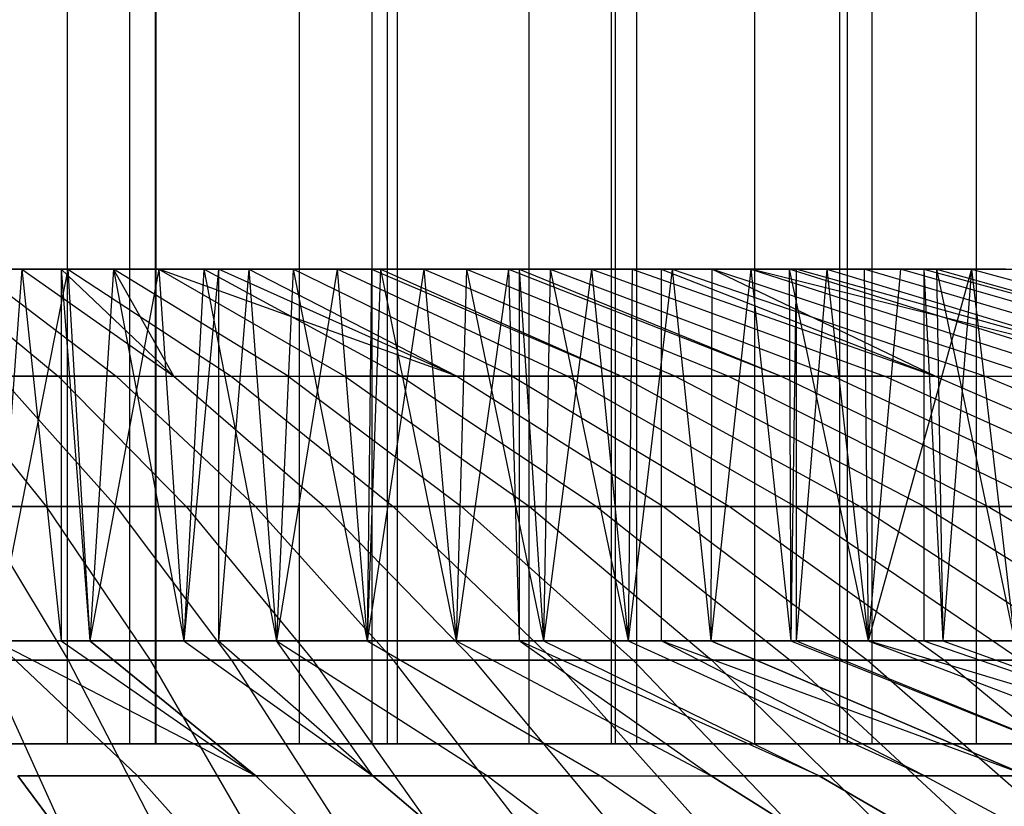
# Model space of a CAD drawing. Extents: x -125 to 125, y -143 to 0.
# Tile 226 of 241: x 2.7 to 7.02, y -26.07 to -22.62. Entities that reach past the tile are written whole.
import ezdxf

# ---------------------------------------------------------------- set-up
doc = ezdxf.new("R2010")
doc.units = 0
doc.header["$LTSCALE"] = 25.4
doc.layers.get('0').update_dxf_attribs({"linetype": 'CONTINUOUS'})

# ---------------------------------------------------------------- blocks, each defined once
blk = doc.blocks.new('NL2500026672_STL')
at = {"color": 0}
for p, q in [((2.9037, -19.8, 18.2707), (2.9037, -25.8, 18.2707)), ((2.9037, -19.8, 18.2707), (2.9037, -25.8, 18.2707)), ((3.1793, -25.8, -19.7457), (3.1793, -19.8, -19.7457)), ((3.1793, -25.8, -19.7457), (3.1793, -19.8, -19.7457)), ((3.2919, -25.8, 19.7272), (3.2919, -19.8, 19.7272)), ((3.2919, -25.8, 19.7272), (3.2919, -19.8, 19.7272)), ((3.2936, -19.8, -18.2044), (3.2936, -25.8, -18.2044)), ((3.2936, -19.8, -18.2044), (3.2936, -25.8, -18.2044)), ((3.9236, -19.8, 18.0791), (3.9236, -25.8, 18.0791)), ((3.9236, -19.8, 18.0791), (3.9236, -25.8, 18.0791)), ((4.2437, -25.8, -19.5446), (4.2437, -19.8, -19.5446)), ((4.2437, -25.8, -19.5446), (4.2437, -19.8, -19.5446)), ((4.3092, -19.8, -17.9911), (4.3092, -25.8, -17.9911)), ((4.3092, -19.8, -17.9911), (4.3092, -25.8, -17.9911)), ((4.3551, -25.8, 19.5201), (4.3551, -19.8, 19.5201)), ((4.3551, -25.8, 19.5201), (4.3551, -19.8, 19.5201)), ((4.9312, -19.8, 17.8307), (4.9312, -25.8, 17.8307)), ((4.9312, -19.8, 17.8307), (4.9312, -25.8, 17.8307)), ((5.2956, -25.8, -19.2862), (5.2956, -19.8, -19.2862)), ((5.2956, -25.8, -19.2862), (5.2956, -19.8, -19.2862)), ((5.3112, -19.8, -17.7212), (5.3112, -25.8, -17.7212)), ((5.3112, -19.8, -17.7212), (5.3112, -25.8, -17.7212)), ((5.4055, -25.8, 19.2557), (5.4055, -19.8, 19.2557)), ((5.4055, -25.8, 19.2557), (5.4055, -19.8, 19.2557)), ((5.9232, -19.8, 17.5262), (5.9232, -25.8, 17.5262)), ((5.9232, -19.8, 17.5262), (5.9232, -25.8, 17.5262)), ((6.2965, -19.8, -17.3955), (6.2965, -25.8, -17.3955)), ((6.2965, -19.8, -17.3955), (6.2965, -25.8, -17.3955)), ((6.3319, -25.8, -18.9712), (6.3319, -19.8, -18.9712)), ((6.3319, -25.8, -18.9712), (6.3319, -19.8, -18.9712)), ((6.4401, -25.8, 18.9348), (6.4401, -19.8, 18.9348)), ((6.4401, -25.8, 18.9348), (6.4401, -19.8, 18.9348)), ((6.8966, -19.8, 17.1665), (6.8966, -25.8, 17.1665)), ((6.8966, -19.8, 17.1665), (6.8966, -25.8, 17.1665)), ((2.7044, -23.7144, 9.6182), (2.2965, -23.7144, 9.7237)), ((2.2965, -23.7144, 9.7237), (2.864, -24.1847, 12.1265)), ((2.2965, -23.7144, 9.7237), (2.864, -24.1847, 12.1265)), ((2.7044, -23.7144, 9.6182), (2.2965, -23.7144, 9.7237)), ((2.501, -23.7144, -9.6731), (3.1191, -24.1847, -12.0634)), ((2.501, -23.7144, -9.6731), (2.9066, -23.7144, -9.5591)), ((2.501, -23.7144, -9.6731), (3.1191, -24.1847, -12.0634)), ((2.501, -23.7144, -9.6731), (2.9066, -23.7144, -9.5591)), ((2.7044, -23.7144, 9.6182), (2.5859, -25.3479, 9.6507)), ((2.7044, -23.7144, 9.6182), (2.5859, -25.3479, 9.6507)), ((2.9066, -23.7144, -9.5591), (2.5859, -25.3479, -9.6507)), ((2.9066, -23.7144, -9.5591), (2.5859, -25.3479, -9.6507)), ((2.8785, -23.7144, 9.5676), (2.7044, -23.7144, 9.6182)), ((2.7044, -23.7144, 9.6182), (3.3727, -24.1847, 11.9949)), ((2.7044, -23.7144, 9.6182), (3.3727, -24.1847, 11.9949)), ((2.7044, -23.7144, 9.6182), (2.8785, -25.3479, 9.5676)), ((2.7044, -23.7144, 9.6182), (2.8785, -25.3479, 9.5676)), ((2.8785, -23.7144, 9.5676), (2.7044, -23.7144, 9.6182)), ((2.8785, -23.7144, 9.5676), (3.3727, -24.1847, 11.9949)), ((3.1075, -23.7144, 9.4956), (2.8785, -23.7144, 9.5676)), ((2.8785, -23.7144, 9.5676), (3.3727, -24.1847, 11.9949)), ((2.8785, -23.7144, 9.5676), (2.8785, -25.3479, 9.5676)), ((2.8785, -23.7144, 9.5676), (2.8785, -25.3479, 9.5676)), ((2.8785, -23.7144, 9.5676), (3.0044, -25.3479, 9.5288)), ((2.8785, -23.7144, 9.5676), (3.0044, -25.3479, 9.5288)), ((3.1075, -23.7144, 9.4956), (2.8785, -23.7144, 9.5676)), ((2.9066, -23.7144, -9.5591), (3.6248, -24.1847, -11.9212)), ((2.9066, -23.7144, -9.5591), (3.307, -23.7144, -9.428)), ((2.9066, -23.7144, -9.5591), (3.6248, -24.1847, -11.9212)), ((2.9066, -23.7144, -9.5591), (3.307, -23.7144, -9.428)), ((2.9066, -23.7144, -9.5591), (3.0044, -25.3479, -9.5288)), ((2.9066, -23.7144, -9.5591), (3.0044, -25.3479, -9.5288)), ((3.1075, -23.7144, 9.4956), (3.0044, -25.3479, 9.5288)), ((3.1075, -23.7144, 9.4956), (3.0044, -25.3479, 9.5288)), ((3.307, -23.7144, -9.428), (3.0044, -25.3479, -9.5288)), ((3.307, -23.7144, -9.428), (3.0044, -25.3479, -9.5288)), ((3.505, -23.7144, 9.3562), (3.1075, -23.7144, 9.4956)), ((3.8754, -24.1847, 11.8421), (3.1075, -23.7144, 9.4956)), ((3.3727, -24.1847, 11.9949), (3.1075, -23.7144, 9.4956)), ((3.3727, -24.1847, 11.9949), (3.1075, -23.7144, 9.4956)), ((3.8754, -24.1847, 11.8421), (3.1075, -23.7144, 9.4956)), ((3.1075, -23.7144, 9.4956), (3.4172, -25.3479, 9.3886)), ((3.1075, -23.7144, 9.4956), (3.4172, -25.3479, 9.3886)), ((3.505, -23.7144, 9.3562), (3.1075, -23.7144, 9.4956)), ((4.6162, -24.1847, -11.5735), (3.307, -23.7144, -9.428)), ((3.307, -23.7144, -9.428), (3.5692, -23.7144, -9.3319)), ((3.307, -23.7144, -9.428), (4.1242, -24.1847, -11.7578)), ((3.307, -23.7144, -9.428), (4.1242, -24.1847, -11.7578)), ((4.6162, -24.1847, -11.5735), (3.307, -23.7144, -9.428)), ((3.307, -23.7144, -9.428), (3.5692, -23.7144, -9.3319)), ((3.307, -23.7144, -9.428), (3.4172, -25.3479, -9.3886)), ((3.307, -23.7144, -9.428), (3.4172, -25.3479, -9.3886)), ((3.505, -23.7144, 9.3562), (3.4172, -25.3479, 9.3886)), ((3.505, -23.7144, 9.3562), (3.4172, -25.3479, 9.3886)), ((3.5692, -23.7144, -9.3319), (3.4172, -25.3479, -9.3886)), ((3.5692, -23.7144, -9.3319), (3.4172, -25.3479, -9.3886)), ((4.3711, -24.1847, 11.6682), (3.505, -23.7144, 9.3562)), ((3.8963, -23.7144, 9.2001), (3.505, -23.7144, 9.3562)), ((4.3711, -24.1847, 11.6682), (3.505, -23.7144, 9.3562)), ((3.505, -23.7144, 9.3562), (3.8235, -25.3479, 9.2306)), ((3.505, -23.7144, 9.3562), (3.8235, -25.3479, 9.2306)), ((3.8963, -23.7144, 9.2001), (3.505, -23.7144, 9.3562)), ((3.5692, -23.7144, -9.3319), (3.7015, -23.7144, -9.2802)), ((4.6162, -24.1847, -11.5735), (3.5692, -23.7144, -9.3319)), ((4.6162, -24.1847, -11.5735), (3.5692, -23.7144, -9.3319)), ((3.7015, -23.7144, -9.2802), (3.5692, -25.3479, -9.3319)), ((3.7015, -23.7144, -9.2802), (3.5692, -25.3479, -9.3319)), ((3.5692, -23.7144, -9.3319), (3.7015, -23.7144, -9.2802)), ((3.5692, -23.7144, -9.3319), (3.5692, -25.3479, -9.3319)), ((3.5692, -23.7144, -9.3319), (3.5692, -25.3479, -9.3319)), ((3.7015, -23.7144, -9.2802), (4.6162, -24.1847, -11.5735)), ((3.7015, -23.7144, -9.2802), (4.0894, -23.7144, -9.1159)), ((3.7015, -23.7144, -9.2802), (4.6162, -24.1847, -11.5735)), ((3.7015, -23.7144, -9.2802), (4.0894, -23.7144, -9.1159)), ((3.7015, -23.7144, -9.2802), (3.8235, -25.3479, -9.2306)), ((3.7015, -23.7144, -9.2802), (3.8235, -25.3479, -9.2306)), ((3.8963, -23.7144, 9.2001), (3.8235, -25.3479, 9.2306)), ((3.8963, -23.7144, 9.2001), (3.8235, -25.3479, 9.2306)), ((4.0894, -23.7144, -9.1159), (3.8235, -25.3479, -9.2306)), ((4.0894, -23.7144, -9.1159), (3.8235, -25.3479, -9.2306)), ((4.2408, -23.7144, 9.0465), (3.8963, -23.7144, 9.2001)), ((4.8591, -24.1847, 11.4736), (3.8963, -23.7144, 9.2001)), ((4.8591, -24.1847, 11.4736), (3.8963, -23.7144, 9.2001)), ((3.8963, -23.7144, 9.2001), (4.2225, -25.3479, 9.0551)), ((3.8963, -23.7144, 9.2001), (4.2225, -25.3479, 9.0551)), ((4.2408, -23.7144, 9.0465), (3.8963, -23.7144, 9.2001)), ((4.0894, -23.7144, -9.1159), (4.4701, -23.7144, -8.9354)), ((5.1, -24.1847, -11.3686), (4.0894, -23.7144, -9.1159)), ((5.1, -24.1847, -11.3686), (4.0894, -23.7144, -9.1159)), ((4.0894, -23.7144, -9.1159), (4.4701, -23.7144, -8.9354)), ((4.0894, -23.7144, -9.1159), (4.2225, -25.3479, -9.0551)), ((4.0894, -23.7144, -9.1159), (4.2225, -25.3479, -9.0551)), ((4.2408, -23.7144, 9.0465), (4.2225, -25.3479, 9.0551)), ((4.2408, -23.7144, 9.0465), (4.2225, -25.3479, 9.0551)), ((4.2807, -23.7144, 9.0277), (4.2225, -25.3479, 9.0551)), ((4.2807, -23.7144, 9.0277), (4.2225, -25.3479, 9.0551)), ((4.4701, -23.7144, -8.9354), (4.2225, -25.3479, -9.0551)), ((4.4701, -23.7144, -8.9354), (4.2225, -25.3479, -9.0551)), ((4.2807, -23.7144, 9.0277), (4.2408, -23.7144, 9.0465)), ((4.2408, -23.7144, 9.0465), (5.3385, -24.1847, 11.2585)), ((4.2408, -23.7144, 9.0465), (5.3385, -24.1847, 11.2585)), ((4.2807, -23.7144, 9.0277), (4.2408, -23.7144, 9.0465)), ((4.6575, -23.7144, 8.8392), (4.2807, -23.7144, 9.0277)), ((4.2807, -23.7144, 9.0277), (5.3385, -24.1847, 11.2585)), ((4.2807, -23.7144, 9.0277), (5.3385, -24.1847, 11.2585)), ((4.2807, -23.7144, 9.0277), (4.6134, -25.3479, 8.8623)), ((4.2807, -23.7144, 9.0277), (4.6134, -25.3479, 8.8623)), ((4.6575, -23.7144, 8.8392), (4.2807, -23.7144, 9.0277)), ((4.4701, -23.7144, -8.9354), (5.5747, -24.1847, -11.1435)), ((4.4701, -23.7144, -8.9354), (4.8428, -23.7144, -8.7391)), ((4.4701, -23.7144, -8.9354), (5.5747, -24.1847, -11.1435)), ((4.4701, -23.7144, -8.9354), (4.8428, -23.7144, -8.7391)), ((4.4701, -23.7144, -8.9354), (4.6134, -25.3479, -8.8623)), ((4.4701, -23.7144, -8.9354), (4.6134, -25.3479, -8.8623)), ((4.6575, -23.7144, 8.8392), (4.6134, -25.3479, 8.8623)), ((4.6575, -23.7144, 8.8392), (4.6134, -25.3479, 8.8623)), ((4.8428, -23.7144, -8.7391), (4.6134, -25.3479, -8.8623)), ((4.8428, -23.7144, -8.7391), (4.6134, -25.3479, -8.8623)), ((5.026, -23.7144, 8.635), (4.6575, -23.7144, 8.8392)), ((4.6575, -23.7144, 8.8392), (5.8084, -24.1847, 11.0235)), ((4.6575, -23.7144, 8.8392), (5.8084, -24.1847, 11.0235)), ((4.6575, -23.7144, 8.8392), (4.9956, -25.3479, 8.6526)), ((4.6575, -23.7144, 8.8392), (4.9956, -25.3479, 8.6526)), ((5.026, -23.7144, 8.635), (4.6575, -23.7144, 8.8392)), ((4.8428, -23.7144, -8.7391), (6.0395, -24.1847, -10.8985)), ((4.8428, -23.7144, -8.7391), (4.8899, -23.7144, -8.7128)), ((4.8428, -23.7144, -8.7391), (6.0395, -24.1847, -10.8985)), ((4.8428, -23.7144, -8.7391), (4.8899, -23.7144, -8.7128)), ((4.8428, -23.7144, -8.7391), (4.8899, -25.3479, -8.7128)), ((4.8428, -23.7144, -8.7391), (4.8899, -25.3479, -8.7128)), ((4.8899, -23.7144, -8.7128), (6.0395, -24.1847, -10.8985)), ((4.8899, -23.7144, -8.7128), (6.0395, -24.1847, -10.8985)), ((4.8899, -23.7144, -8.7128), (5.2069, -23.7144, -8.5271)), ((4.8899, -23.7144, -8.7128), (5.2069, -23.7144, -8.5271)), ((4.8899, -23.7144, -8.7128), (4.9956, -25.3479, -8.6526)), ((4.8899, -23.7144, -8.7128), (4.9956, -25.3479, -8.6526)), ((4.8899, -23.7144, -8.7128), (4.8899, -25.3479, -8.7128)), ((4.8899, -23.7144, -8.7128), (4.8899, -25.3479, -8.7128)), ((5.026, -23.7144, 8.635), (4.9956, -25.3479, 8.6526)), ((5.026, -23.7144, 8.635), (4.9956, -25.3479, 8.6526)), ((5.2069, -23.7144, -8.5271), (4.9956, -25.3479, -8.6526)), ((5.2069, -23.7144, -8.5271), (4.9956, -25.3479, -8.6526)), ((5.3855, -23.7144, 8.4155), (5.026, -23.7144, 8.635)), ((5.026, -23.7144, 8.635), (6.2679, -24.1847, 10.7688)), ((5.026, -23.7144, 8.635), (6.2679, -24.1847, 10.7688)), ((5.026, -23.7144, 8.635), (5.3683, -25.3479, 8.4265)), ((5.026, -23.7144, 8.635), (5.3683, -25.3479, 8.4265)), ((5.3855, -23.7144, 8.4155), (5.026, -23.7144, 8.635)), ((5.2069, -23.7144, -8.5271), (6.4936, -24.1847, -10.6343)), ((5.2069, -23.7144, -8.5271), (5.5617, -23.7144, -8.3)), ((5.2069, -23.7144, -8.5271), (6.4936, -24.1847, -10.6343)), ((5.2069, -23.7144, -8.5271), (5.5617, -23.7144, -8.3)), ((5.2069, -23.7144, -8.5271), (5.3683, -25.3479, -8.4265)), ((5.2069, -23.7144, -8.5271), (5.3683, -25.3479, -8.4265)), ((5.3855, -23.7144, 8.4155), (5.3683, -25.3479, 8.4265)), ((5.3855, -23.7144, 8.4155), (5.3683, -25.3479, 8.4265)), ((5.5617, -23.7144, -8.3), (5.3683, -25.3479, -8.4265)), ((5.5617, -23.7144, -8.3), (5.3683, -25.3479, -8.4265)), ((5.5128, -23.7144, 8.3326), (5.3855, -23.7144, 8.4155)), ((5.3855, -23.7144, 8.4155), (6.7163, -24.1847, 10.495)), ((5.3855, -23.7144, 8.4155), (6.7163, -24.1847, 10.495)), ((5.5128, -23.7144, 8.3326), (5.3855, -23.7144, 8.4155)), ((5.5128, -23.7144, 8.3326), (6.7163, -24.1847, 10.495)), ((5.7355, -23.7144, 8.1809), (5.5128, -23.7144, 8.3326)), ((5.5128, -23.7144, 8.3326), (6.7163, -24.1847, 10.495)), ((5.5128, -23.7144, 8.3326), (5.5128, -25.3479, 8.3326)), ((5.5128, -23.7144, 8.3326), (5.5128, -25.3479, 8.3326)), ((5.7355, -23.7144, 8.1809), (5.5128, -23.7144, 8.3326)), ((5.5617, -23.7144, -8.3), (6.9361, -24.1847, -10.3511)), ((5.5617, -23.7144, -8.3), (5.9067, -23.7144, -8.0582)), ((5.5617, -23.7144, -8.3), (6.9361, -24.1847, -10.3511)), ((5.5617, -23.7144, -8.3), (5.9067, -23.7144, -8.0582)), ((5.5617, -23.7144, -8.3), (5.7307, -25.3479, -8.1843)), ((5.5617, -23.7144, -8.3), (5.7307, -25.3479, -8.1843)), ((5.7355, -23.7144, 8.1809), (5.7307, -25.3479, 8.1843)), ((5.7355, -23.7144, 8.1809), (5.7307, -25.3479, 8.1843)), ((5.9067, -23.7144, -8.0582), (5.7307, -25.3479, -8.1843)), ((5.9067, -23.7144, -8.0582), (5.7307, -25.3479, -8.1843)), ((6.0753, -23.7144, 7.9319), (5.7355, -23.7144, 8.1809)), ((7.1528, -24.1847, 10.2025), (5.7355, -23.7144, 8.1809)), ((6.7163, -24.1847, 10.495), (5.7355, -23.7144, 8.1809)), ((6.7163, -24.1847, 10.495), (5.7355, -23.7144, 8.1809)), ((7.1528, -24.1847, 10.2025), (5.7355, -23.7144, 8.1809)), ((6.0753, -23.7144, 7.9319), (5.7355, -23.7144, 8.1809)), ((7.7834, -24.1847, -9.73), (5.9067, -23.7144, -8.0582)), ((5.9067, -23.7144, -8.0582), (6.1063, -23.7144, -7.908)), ((5.9067, -23.7144, -8.0582), (7.3663, -24.1847, -10.0494)), ((5.9067, -23.7144, -8.0582), (7.3663, -24.1847, -10.0494)), ((7.7834, -24.1847, -9.73), (5.9067, -23.7144, -8.0582)), ((5.9067, -23.7144, -8.0582), (6.1063, -23.7144, -7.908)), ((5.9067, -23.7144, -8.0582), (6.0822, -25.3479, -7.9265)), ((5.9067, -23.7144, -8.0582), (6.0822, -25.3479, -7.9265)), ((7.5765, -24.1847, 9.8919), (6.0753, -23.7144, 7.9319)), ((6.4043, -23.7144, 7.6687), (6.0753, -23.7144, 7.9319)), ((7.5765, -24.1847, 9.8919), (6.0753, -23.7144, 7.9319)), ((6.0753, -23.7144, 7.9319), (6.0822, -25.3479, 7.9265)), ((6.0753, -23.7144, 7.9319), (6.0822, -25.3479, 7.9265)), ((6.0753, -23.7144, 7.9319), (6.4222, -25.3479, 7.6537)), ((6.0753, -23.7144, 7.9319), (6.4222, -25.3479, 7.6537)), ((6.4043, -23.7144, 7.6687), (6.0753, -23.7144, 7.9319)), ((6.1063, -23.7144, -7.908), (6.0822, -25.3479, -7.9265)), ((6.1063, -23.7144, -7.908), (6.0822, -25.3479, -7.9265)), ((6.1063, -23.7144, -7.908), (6.2412, -23.7144, -7.802)), ((7.7834, -24.1847, -9.73), (6.1063, -23.7144, -7.908)), ((7.7834, -24.1847, -9.73), (6.1063, -23.7144, -7.908)), ((6.2412, -23.7144, -7.802), (6.1063, -25.3479, -7.908)), ((6.2412, -23.7144, -7.802), (6.1063, -25.3479, -7.908)), ((6.1063, -23.7144, -7.908), (6.2412, -23.7144, -7.802)), ((6.1063, -23.7144, -7.908), (6.1063, -25.3479, -7.908)), ((6.1063, -23.7144, -7.908), (6.1063, -25.3479, -7.908)), ((6.2412, -23.7144, -7.802), (7.7834, -24.1847, -9.73)), ((6.2412, -23.7144, -7.802), (6.5645, -23.7144, -7.532)), ((6.2412, -23.7144, -7.802), (7.7834, -24.1847, -9.73)), ((6.2412, -23.7144, -7.802), (6.5645, -23.7144, -7.532)), ((6.2412, -23.7144, -7.802), (6.4222, -25.3479, -7.6537)), ((6.2412, -23.7144, -7.802), (6.4222, -25.3479, -7.6537)), ((6.6673, -23.7144, 7.4412), (6.4043, -23.7144, 7.6687)), ((7.9868, -24.1847, 9.5637), (6.4043, -23.7144, 7.6687)), ((7.9868, -24.1847, 9.5637), (6.4043, -23.7144, 7.6687)), ((6.4043, -23.7144, 7.6687), (6.4222, -25.3479, 7.6537)), ((6.4043, -23.7144, 7.6687), (6.4222, -25.3479, 7.6537)), ((6.6673, -23.7144, 7.4412), (6.4043, -23.7144, 7.6687)), ((6.8762, -23.7144, -7.2486), (6.4222, -25.3479, -7.6537)), ((6.5645, -23.7144, -7.532), (6.4222, -25.3479, -7.6537)), ((6.8762, -23.7144, -7.2486), (6.4222, -25.3479, -7.6537)), ((6.5645, -23.7144, -7.532), (6.4222, -25.3479, -7.6537)), ((6.5645, -23.7144, -7.532), (6.8762, -23.7144, -7.2486)), ((8.1867, -24.1847, -9.3932), (6.5645, -23.7144, -7.532)), ((8.1867, -24.1847, -9.3932), (6.5645, -23.7144, -7.532)), ((6.5645, -23.7144, -7.532), (6.8762, -23.7144, -7.2486)), ((6.7219, -23.7144, 7.3919), (6.6673, -23.7144, 7.4412)), ((6.6673, -23.7144, 7.4412), (8.3829, -24.1847, 9.2185)), ((6.6673, -23.7144, 7.4412), (8.3829, -24.1847, 9.2185)), ((6.6673, -23.7144, 7.4412), (6.6673, -25.3479, 7.4412)), ((6.6673, -23.7144, 7.4412), (6.6673, -25.3479, 7.4412)), ((6.6673, -23.7144, 7.4412), (6.7499, -25.3479, 7.3663)), ((6.6673, -23.7144, 7.4412), (6.7499, -25.3479, 7.3663)), ((6.7219, -23.7144, 7.3919), (6.6673, -23.7144, 7.4412)), ((7.0275, -23.7144, 7.102), (6.7219, -23.7144, 7.3919)), ((6.7219, -23.7144, 7.3919), (8.3829, -24.1847, 9.2185)), ((6.7219, -23.7144, 7.3919), (8.3829, -24.1847, 9.2185)), ((6.7219, -23.7144, 7.3919), (6.7499, -25.3479, 7.3663)), ((6.7219, -23.7144, 7.3919), (6.7499, -25.3479, 7.3663)), ((6.7219, -23.7144, 7.3919), (7.0648, -25.3479, 7.0648)), ((6.7219, -23.7144, 7.3919), (7.0648, -25.3479, 7.0648)), ((7.0275, -23.7144, 7.102), (6.7219, -23.7144, 7.3919)), ((6.8762, -23.7144, -7.2486), (6.7499, -25.3479, -7.3663)), ((6.8762, -23.7144, -7.2486), (6.7499, -25.3479, -7.3663)), ((6.8762, -23.7144, -7.2486), (8.5754, -24.1847, -9.0397)), ((6.8762, -23.7144, -7.2486), (7.1757, -23.7144, -6.9522)), ((6.8762, -23.7144, -7.2486), (8.5754, -24.1847, -9.0397)), ((6.8762, -23.7144, -7.2486), (7.1757, -23.7144, -6.9522)), ((6.8762, -23.7144, -7.2486), (7.0648, -25.3479, -7.0648)), ((6.8762, -23.7144, -7.2486), (7.0648, -25.3479, -7.0648)), ((2.3503, -24.1847, 12.2364), (2.864, -24.1847, 12.1265)), ((2.3503, -24.1847, 12.2364), (2.864, -24.1847, 12.1265)), ((2.3503, -24.1847, 12.2364), (2.8118, -24.7581, 14.6395)), ((2.3503, -24.1847, 12.2364), (2.8118, -24.7581, 14.6395)), ((2.6077, -24.1847, -12.1842), (3.1199, -24.7581, -14.577)), ((3.1191, -24.1847, -12.0634), (2.6077, -24.1847, -12.1842)), ((3.1191, -24.1847, -12.0634), (2.6077, -24.1847, -12.1842)), ((2.6077, -24.1847, -12.1842), (3.1199, -24.7581, -14.577)), ((2.864, -24.1847, 12.1265), (3.3727, -24.1847, 11.9949)), ((2.864, -24.1847, 12.1265), (3.3727, -24.1847, 11.9949)), ((2.864, -24.1847, 12.1265), (3.4265, -24.7581, 14.508)), ((2.864, -24.1847, 12.1265), (3.4265, -24.7581, 14.508)), ((3.1191, -24.1847, -12.0634), (3.6248, -24.1847, -11.9212)), ((3.7316, -24.7581, -14.4325), (3.1191, -24.1847, -12.0634)), ((3.7316, -24.7581, -14.4325), (3.1191, -24.1847, -12.0634)), ((3.1191, -24.1847, -12.0634), (3.6248, -24.1847, -11.9212)), ((3.3727, -24.1847, 11.9949), (3.8754, -24.1847, 11.8421)), ((3.3727, -24.1847, 11.9949), (3.8754, -24.1847, 11.8421)), ((3.3727, -24.1847, 11.9949), (4.0351, -24.7581, 14.3506)), ((3.3727, -24.1847, 11.9949), (4.0351, -24.7581, 14.3506)), ((3.6248, -24.1847, -11.9212), (4.3367, -24.7581, -14.2624)), ((3.6248, -24.1847, -11.9212), (4.1242, -24.1847, -11.7578)), ((3.6248, -24.1847, -11.9212), (4.3367, -24.7581, -14.2624)), ((3.6248, -24.1847, -11.9212), (4.1242, -24.1847, -11.7578)), ((3.8754, -24.1847, 11.8421), (4.3711, -24.1847, 11.6682)), ((3.8754, -24.1847, 11.8421), (4.3711, -24.1847, 11.6682)), ((3.8754, -24.1847, 11.8421), (4.6364, -24.7581, 14.1678)), ((3.8754, -24.1847, 11.8421), (4.6364, -24.7581, 14.1678)), ((4.1242, -24.1847, -11.7578), (4.9341, -24.7581, -14.0669)), ((4.6162, -24.1847, -11.5735), (4.1242, -24.1847, -11.7578)), ((4.6162, -24.1847, -11.5735), (4.1242, -24.1847, -11.7578)), ((4.1242, -24.1847, -11.7578), (4.9341, -24.7581, -14.0669)), ((4.3711, -24.1847, 11.6682), (4.8591, -24.1847, 11.4736)), ((4.3711, -24.1847, 11.6682), (4.8591, -24.1847, 11.4736)), ((4.3711, -24.1847, 11.6682), (5.2296, -24.7581, 13.9597)), ((4.3711, -24.1847, 11.6682), (5.2296, -24.7581, 13.9597)), ((4.6162, -24.1847, -11.5735), (5.5227, -24.7581, -13.8464)), ((5.1, -24.1847, -11.3686), (4.6162, -24.1847, -11.5735)), ((5.1, -24.1847, -11.3686), (4.6162, -24.1847, -11.5735)), ((4.6162, -24.1847, -11.5735), (5.5227, -24.7581, -13.8464)), ((4.8591, -24.1847, 11.4736), (5.3385, -24.1847, 11.2585)), ((4.8591, -24.1847, 11.4736), (5.3385, -24.1847, 11.2585)), ((4.8591, -24.1847, 11.4736), (5.8134, -24.7581, 13.7269)), ((4.8591, -24.1847, 11.4736), (5.8134, -24.7581, 13.7269)), ((5.5747, -24.1847, -11.1435), (5.1, -24.1847, -11.3686)), ((5.5747, -24.1847, -11.1435), (5.1, -24.1847, -11.3686)), ((6.1015, -24.7581, -13.6012), (5.1, -24.1847, -11.3686)), ((6.1015, -24.7581, -13.6012), (5.1, -24.1847, -11.3686)), ((5.3385, -24.1847, 11.2585), (5.8084, -24.1847, 11.0235)), ((5.3385, -24.1847, 11.2585), (5.8084, -24.1847, 11.0235)), ((5.3385, -24.1847, 11.2585), (6.3869, -24.7581, 13.4696)), ((5.3385, -24.1847, 11.2585), (6.3869, -24.7581, 13.4696)), ((5.5747, -24.1847, -11.1435), (6.6695, -24.7581, -13.3319)), ((6.0395, -24.1847, -10.8985), (5.5747, -24.1847, -11.1435)), ((6.0395, -24.1847, -10.8985), (5.5747, -24.1847, -11.1435)), ((5.5747, -24.1847, -11.1435), (6.6695, -24.7581, -13.3319)), ((5.8084, -24.1847, 11.0235), (6.2679, -24.1847, 10.7688)), ((5.8084, -24.1847, 11.0235), (6.2679, -24.1847, 10.7688)), ((5.8084, -24.1847, 11.0235), (6.9491, -24.7581, 13.1884)), ((5.8084, -24.1847, 11.0235), (6.9491, -24.7581, 13.1884)), ((6.0395, -24.1847, -10.8985), (7.2256, -24.7581, -13.0389)), ((6.4936, -24.1847, -10.6343), (6.0395, -24.1847, -10.8985)), ((6.4936, -24.1847, -10.6343), (6.0395, -24.1847, -10.8985)), ((6.0395, -24.1847, -10.8985), (7.2256, -24.7581, -13.0389)), ((6.2679, -24.1847, 10.7688), (6.7163, -24.1847, 10.495)), ((6.2679, -24.1847, 10.7688), (6.7163, -24.1847, 10.495)), ((6.2679, -24.1847, 10.7688), (7.4989, -24.7581, 12.8837)), ((6.2679, -24.1847, 10.7688), (7.4989, -24.7581, 12.8837)), ((6.4936, -24.1847, -10.6343), (6.9361, -24.1847, -10.3511)), ((7.7688, -24.7581, -12.7227), (6.4936, -24.1847, -10.6343)), ((7.7688, -24.7581, -12.7227), (6.4936, -24.1847, -10.6343)), ((6.4936, -24.1847, -10.6343), (6.9361, -24.1847, -10.3511)), ((6.7163, -24.1847, 10.495), (7.1528, -24.1847, 10.2025)), ((6.7163, -24.1847, 10.495), (7.1528, -24.1847, 10.2025)), ((6.7163, -24.1847, 10.495), (8.0354, -24.7581, 12.5561)), ((6.7163, -24.1847, 10.495), (8.0354, -24.7581, 12.5561)), ((6.9361, -24.1847, -10.3511), (8.2983, -24.7581, -12.3839)), ((6.9361, -24.1847, -10.3511), (7.3663, -24.1847, -10.0494)), ((6.9361, -24.1847, -10.3511), (8.2983, -24.7581, -12.3839)), ((6.9361, -24.1847, -10.3511), (7.3663, -24.1847, -10.0494)), ((2.1922, -24.7581, 14.7451), (2.8118, -24.7581, 14.6395)), ((2.1922, -24.7581, 14.7451), (2.8118, -24.7581, 14.6395)), ((2.5026, -24.7581, -14.6956), (2.909, -25.4333, -17.0821)), ((3.1199, -24.7581, -14.577), (2.5026, -24.7581, -14.6956)), ((3.1199, -24.7581, -14.577), (2.5026, -24.7581, -14.6956)), ((2.5026, -24.7581, -14.6956), (2.909, -25.4333, -17.0821)), ((2.8118, -24.7581, 14.6395), (3.4265, -24.7581, 14.508)), ((2.8118, -24.7581, 14.6395), (3.4265, -24.7581, 14.508)), ((2.8118, -24.7581, 14.6395), (3.2685, -25.4333, 17.017)), ((2.8118, -24.7581, 14.6395), (3.2685, -25.4333, 17.017)), ((3.1199, -24.7581, -14.577), (3.6265, -25.4333, -16.9443)), ((3.7316, -24.7581, -14.4325), (3.1199, -24.7581, -14.577)), ((3.7316, -24.7581, -14.4325), (3.1199, -24.7581, -14.577)), ((3.1199, -24.7581, -14.577), (3.6265, -25.4333, -16.9443)), ((3.4265, -24.7581, 14.508), (4.0351, -24.7581, 14.3506)), ((3.4265, -24.7581, 14.508), (4.0351, -24.7581, 14.3506)), ((3.4265, -24.7581, 14.508), (3.9829, -25.4333, 16.864)), ((3.4265, -24.7581, 14.508), (3.9829, -25.4333, 16.864)), ((4.3367, -24.7581, -14.2624), (3.7316, -24.7581, -14.4325)), ((4.3367, -24.7581, -14.2624), (3.7316, -24.7581, -14.4325)), ((4.3376, -25.4333, -16.7763), (3.7316, -24.7581, -14.4325)), ((4.3376, -25.4333, -16.7763), (3.7316, -24.7581, -14.4325)), ((4.0351, -24.7581, 14.3506), (4.6364, -24.7581, 14.1678)), ((4.0351, -24.7581, 14.3506), (4.6364, -24.7581, 14.1678)), ((4.0351, -24.7581, 14.3506), (4.6903, -25.4333, 16.6812)), ((4.0351, -24.7581, 14.3506), (4.6903, -25.4333, 16.6812)), ((4.3367, -24.7581, -14.2624), (5.041, -25.4333, -16.5786)), ((4.9341, -24.7581, -14.0669), (4.3367, -24.7581, -14.2624)), ((4.9341, -24.7581, -14.0669), (4.3367, -24.7581, -14.2624)), ((4.3367, -24.7581, -14.2624), (5.041, -25.4333, -16.5786)), ((4.6364, -24.7581, 14.1678), (5.2296, -24.7581, 13.9597)), ((4.6364, -24.7581, 14.1678), (5.2296, -24.7581, 13.9597)), ((4.6364, -24.7581, 14.1678), (5.3894, -25.4333, 16.4686)), ((4.6364, -24.7581, 14.1678), (5.3894, -25.4333, 16.4686)), ((4.9341, -24.7581, -14.0669), (5.7354, -25.4333, -16.3513)), ((5.5227, -24.7581, -13.8464), (4.9341, -24.7581, -14.0669)), ((5.5227, -24.7581, -13.8464), (4.9341, -24.7581, -14.0669)), ((4.9341, -24.7581, -14.0669), (5.7354, -25.4333, -16.3513)), ((5.2296, -24.7581, 13.9597), (5.8134, -24.7581, 13.7269)), ((5.2296, -24.7581, 13.9597), (5.8134, -24.7581, 13.7269)), ((5.2296, -24.7581, 13.9597), (6.0789, -25.4333, 16.2268)), ((5.2296, -24.7581, 13.9597), (6.0789, -25.4333, 16.2268)), ((5.5227, -24.7581, -13.8464), (6.4196, -25.4333, -16.095)), ((6.1015, -24.7581, -13.6012), (5.5227, -24.7581, -13.8464)), ((6.1015, -24.7581, -13.6012), (5.5227, -24.7581, -13.8464)), ((5.5227, -24.7581, -13.8464), (6.4196, -25.4333, -16.095)), ((5.8134, -24.7581, 13.7269), (6.3869, -24.7581, 13.4696)), ((5.8134, -24.7581, 13.7269), (6.3869, -24.7581, 13.4696)), ((5.8134, -24.7581, 13.7269), (6.7575, -25.4333, 15.9561)), ((5.8134, -24.7581, 13.7269), (6.7575, -25.4333, 15.9561)), ((6.6695, -24.7581, -13.3319), (6.1015, -24.7581, -13.6012)), ((6.6695, -24.7581, -13.3319), (6.1015, -24.7581, -13.6012)), ((7.0924, -25.4333, -15.8101), (6.1015, -24.7581, -13.6012)), ((7.0924, -25.4333, -15.8101), (6.1015, -24.7581, -13.6012)), ((6.3869, -24.7581, 13.4696), (6.9491, -24.7581, 13.1884)), ((6.3869, -24.7581, 13.4696), (6.9491, -24.7581, 13.1884)), ((6.3869, -24.7581, 13.4696), (7.4242, -25.4333, 15.657)), ((6.3869, -24.7581, 13.4696), (7.4242, -25.4333, 15.657)), ((6.6695, -24.7581, -13.3319), (7.7526, -25.4333, -15.497)), ((7.2256, -24.7581, -13.0389), (6.6695, -24.7581, -13.3319)), ((7.2256, -24.7581, -13.0389), (6.6695, -24.7581, -13.3319)), ((6.6695, -24.7581, -13.3319), (7.7526, -25.4333, -15.497)), ((6.9491, -24.7581, 13.1884), (7.4989, -24.7581, 12.8837)), ((6.9491, -24.7581, 13.1884), (7.4989, -24.7581, 12.8837)), ((6.9491, -24.7581, 13.1884), (8.0776, -25.4333, 15.3301)), ((6.9491, -24.7581, 13.1884), (8.0776, -25.4333, 15.3301)), ((2.8785, -25.3479, 9.5676), (2.5859, -25.3479, 9.6507)), ((2.5859, -25.3479, -9.6507), (3.0044, -25.3479, -9.5288)), ((2.5859, -25.3479, -9.6507), (3.0044, -25.3479, -9.5288)), ((2.5859, -25.3479, -9.6507), (3.2131, -25.9403, -11.9914)), ((2.5859, -25.3479, -9.6507), (3.2131, -25.9403, -11.9914)), ((2.5859, -25.3479, 9.6507), (3.2131, -25.9403, 11.9914)), ((2.5859, -25.3479, 9.6507), (3.2131, -25.9403, 11.9914)), ((2.5859, -25.3479, 9.6507), (3.7331, -25.9403, 11.8399)), ((2.5859, -25.3479, 9.6507), (3.7331, -25.9403, 11.8399)), ((2.8785, -25.3479, 9.5676), (2.5859, -25.3479, 9.6507)), ((3.0044, -25.3479, 9.5288), (2.8785, -25.3479, 9.5676)), ((2.8785, -25.3479, 9.5676), (3.7331, -25.9403, 11.8399)), ((2.8785, -25.3479, 9.5676), (3.7331, -25.9403, 11.8399)), ((3.0044, -25.3479, 9.5288), (2.8785, -25.3479, 9.5676)), ((3.4172, -25.3479, 9.3886), (3.0044, -25.3479, 9.5288)), ((3.0044, -25.3479, -9.5288), (3.4172, -25.3479, -9.3886)), ((3.7331, -25.9403, 11.8399), (3.0044, -25.3479, 9.5288)), ((3.4172, -25.3479, 9.3886), (3.0044, -25.3479, 9.5288)), ((3.0044, -25.3479, -9.5288), (3.4172, -25.3479, -9.3886)), ((3.0044, -25.3479, -9.5288), (3.7331, -25.9403, -11.8399)), ((3.0044, -25.3479, -9.5288), (3.7331, -25.9403, -11.8399)), ((3.7331, -25.9403, 11.8399), (3.0044, -25.3479, 9.5288)), ((3.8235, -25.3479, 9.2306), (3.4172, -25.3479, 9.3886)), ((3.4172, -25.3479, -9.3886), (3.5692, -25.3479, -9.3319)), ((3.4172, -25.3479, 9.3886), (4.246, -25.9403, 11.6658)), ((3.4172, -25.3479, -9.3886), (3.5692, -25.3479, -9.3319)), ((3.4172, -25.3479, -9.3886), (4.246, -25.9403, -11.6658)), ((3.4172, -25.3479, -9.3886), (4.246, -25.9403, -11.6658)), ((3.4172, -25.3479, 9.3886), (4.246, -25.9403, 11.6658)), ((3.8235, -25.3479, 9.2306), (3.4172, -25.3479, 9.3886)), ((3.5692, -25.3479, -9.3319), (3.8235, -25.3479, -9.2306)), ((3.5692, -25.3479, -9.3319), (3.8235, -25.3479, -9.2306)), ((3.5692, -25.3479, -9.3319), (4.246, -25.9403, -11.6658)), ((3.5692, -25.3479, -9.3319), (4.246, -25.9403, -11.6658)), ((4.2225, -25.3479, 9.0551), (3.8235, -25.3479, 9.2306)), ((3.8235, -25.3479, -9.2306), (4.2225, -25.3479, -9.0551)), ((4.246, -25.9403, -11.6658), (3.8235, -25.3479, -9.2306)), ((3.8235, -25.3479, -9.2306), (4.7508, -25.9403, -11.4695)), ((3.8235, -25.3479, -9.2306), (4.2225, -25.3479, -9.0551)), ((3.8235, -25.3479, -9.2306), (4.7508, -25.9403, -11.4695)), ((4.246, -25.9403, -11.6658), (3.8235, -25.3479, -9.2306)), ((3.8235, -25.3479, 9.2306), (4.7508, -25.9403, 11.4695)), ((4.2225, -25.3479, 9.0551), (3.8235, -25.3479, 9.2306)), ((3.8235, -25.3479, 9.2306), (4.7508, -25.9403, 11.4695)), ((4.6134, -25.3479, 8.8623), (4.2225, -25.3479, 9.0551)), ((4.2225, -25.3479, -9.0551), (4.6134, -25.3479, -8.8623)), ((4.2225, -25.3479, -9.0551), (4.6134, -25.3479, -8.8623)), ((4.2225, -25.3479, -9.0551), (5.2466, -25.9403, -11.2513)), ((4.2225, -25.3479, -9.0551), (5.2466, -25.9403, -11.2513)), ((4.2225, -25.3479, 9.0551), (5.2466, -25.9403, 11.2513)), ((4.2225, -25.3479, 9.0551), (5.2466, -25.9403, 11.2513)), ((4.6134, -25.3479, 8.8623), (4.2225, -25.3479, 9.0551)), ((4.9956, -25.3479, 8.6526), (4.6134, -25.3479, 8.8623)), ((4.6134, -25.3479, -8.8623), (4.8899, -25.3479, -8.7128)), ((4.6134, -25.3479, -8.8623), (4.8899, -25.3479, -8.7128)), ((4.6134, -25.3479, -8.8623), (5.7324, -25.9403, -11.0118)), ((4.6134, -25.3479, -8.8623), (5.7324, -25.9403, -11.0118)), ((4.6134, -25.3479, 8.8623), (5.7324, -25.9403, 11.0118)), ((4.6134, -25.3479, 8.8623), (5.7324, -25.9403, 11.0118)), ((4.9956, -25.3479, 8.6526), (4.6134, -25.3479, 8.8623)), ((4.8899, -25.3479, -8.7128), (4.9956, -25.3479, -8.6526)), ((5.7324, -25.9403, -11.0118), (4.8899, -25.3479, -8.7128)), ((6.2072, -25.9403, -10.7512), (4.8899, -25.3479, -8.7128)), ((5.7324, -25.9403, -11.0118), (4.8899, -25.3479, -8.7128)), ((4.8899, -25.3479, -8.7128), (4.9956, -25.3479, -8.6526)), ((6.2072, -25.9403, -10.7512), (4.8899, -25.3479, -8.7128)), ((5.3683, -25.3479, 8.4265), (4.9956, -25.3479, 8.6526)), ((4.9956, -25.3479, -8.6526), (5.3683, -25.3479, -8.4265)), ((4.9956, -25.3479, -8.6526), (5.3683, -25.3479, -8.4265)), ((4.9956, -25.3479, -8.6526), (6.2072, -25.9403, -10.7512)), ((4.9956, -25.3479, -8.6526), (6.2072, -25.9403, -10.7512)), ((4.9956, -25.3479, 8.6526), (6.2072, -25.9403, 10.7512)), ((4.9956, -25.3479, 8.6526), (6.2072, -25.9403, 10.7512)), ((5.3683, -25.3479, 8.4265), (4.9956, -25.3479, 8.6526)), ((5.5128, -25.3479, 8.3326), (5.3683, -25.3479, 8.4265)), ((5.3683, -25.3479, -8.4265), (5.7307, -25.3479, -8.1843)), ((5.3683, -25.3479, -8.4265), (5.7307, -25.3479, -8.1843)), ((5.3683, -25.3479, -8.4265), (6.6703, -25.9403, -10.4703)), ((5.3683, -25.3479, -8.4265), (6.6703, -25.9403, -10.4703)), ((5.3683, -25.3479, 8.4265), (6.6703, -25.9403, 10.4703)), ((5.3683, -25.3479, 8.4265), (6.6703, -25.9403, 10.4703)), ((5.5128, -25.3479, 8.3326), (5.3683, -25.3479, 8.4265)), ((5.7307, -25.3479, 8.1843), (5.5128, -25.3479, 8.3326)), ((7.1206, -25.9403, 10.1693), (5.5128, -25.3479, 8.3326)), ((5.7307, -25.3479, 8.1843), (5.5128, -25.3479, 8.3326)), ((6.6703, -25.9403, 10.4703), (5.5128, -25.3479, 8.3326)), ((7.1206, -25.9403, 10.1693), (5.5128, -25.3479, 8.3326)), ((6.6703, -25.9403, 10.4703), (5.5128, -25.3479, 8.3326)), ((6.0822, -25.3479, 7.9265), (5.7307, -25.3479, 8.1843)), ((5.7307, -25.3479, -8.1843), (6.0822, -25.3479, -7.9265)), ((7.1206, -25.9403, 10.1693), (5.7307, -25.3479, 8.1843)), ((6.0822, -25.3479, 7.9265), (5.7307, -25.3479, 8.1843)), ((7.1206, -25.9403, 10.1693), (5.7307, -25.3479, 8.1843)), ((5.7307, -25.3479, -8.1843), (6.0822, -25.3479, -7.9265)), ((5.7307, -25.3479, -8.1843), (7.1206, -25.9403, -10.1693)), ((5.7307, -25.3479, -8.1843), (7.1206, -25.9403, -10.1693)), ((6.4222, -25.3479, 7.6537), (6.0822, -25.3479, 7.9265)), ((6.0822, -25.3479, -7.9265), (6.1063, -25.3479, -7.908)), ((6.0822, -25.3479, 7.9265), (7.5574, -25.9403, 9.8491)), ((6.0822, -25.3479, -7.9265), (6.1063, -25.3479, -7.908)), ((6.0822, -25.3479, -7.9265), (7.5574, -25.9403, -9.8491)), ((6.0822, -25.3479, -7.9265), (7.5574, -25.9403, -9.8491)), ((6.0822, -25.3479, 7.9265), (7.5574, -25.9403, 9.8491)), ((6.4222, -25.3479, 7.6537), (6.0822, -25.3479, 7.9265)), ((6.1063, -25.3479, -7.908), (6.4222, -25.3479, -7.6537)), ((6.1063, -25.3479, -7.908), (7.5574, -25.9403, -9.8491)), ((6.1063, -25.3479, -7.908), (6.4222, -25.3479, -7.6537)), ((6.1063, -25.3479, -7.908), (7.5574, -25.9403, -9.8491)), ((6.6673, -25.3479, 7.4412), (6.4222, -25.3479, 7.6537)), ((6.4222, -25.3479, -7.6537), (6.7499, -25.3479, -7.3663)), ((6.4222, -25.3479, -7.6537), (7.9799, -25.9403, -9.51)), ((6.4222, -25.3479, -7.6537), (7.9799, -25.9403, -9.51)), ((6.4222, -25.3479, -7.6537), (6.7499, -25.3479, -7.3663)), ((6.6673, -25.3479, 7.4412), (6.4222, -25.3479, 7.6537)), ((8.3871, -25.9403, 9.1529), (6.4222, -25.3479, 7.6537)), ((6.4222, -25.3479, 7.6537), (7.9799, -25.9403, 9.51)), ((6.4222, -25.3479, 7.6537), (7.9799, -25.9403, 9.51)), ((8.3871, -25.9403, 9.1529), (6.4222, -25.3479, 7.6537)), ((6.7499, -25.3479, 7.3663), (6.6673, -25.3479, 7.4412)), ((6.6673, -25.3479, 7.4412), (8.3871, -25.9403, 9.1529)), ((6.6673, -25.3479, 7.4412), (8.3871, -25.9403, 9.1529)), ((6.7499, -25.3479, 7.3663), (6.6673, -25.3479, 7.4412)), ((7.0648, -25.3479, 7.0648), (6.7499, -25.3479, 7.3663)), ((6.7499, -25.3479, -7.3663), (7.0648, -25.3479, -7.0648)), ((6.7499, -25.3479, -7.3663), (7.0648, -25.3479, -7.0648)), ((6.7499, -25.3479, -7.3663), (8.3871, -25.9403, -9.1529)), ((6.7499, -25.3479, -7.3663), (8.3871, -25.9403, -9.1529)), ((6.7499, -25.3479, 7.3663), (8.3871, -25.9403, 9.1529)), ((6.7499, -25.3479, 7.3663), (8.3871, -25.9403, 9.1529)), ((7.0648, -25.3479, 7.0648), (6.7499, -25.3479, 7.3663)), ((2.909, -25.4333, -17.0821), (2.1863, -25.4333, -17.1895)), ((2.909, -25.4333, -17.0821), (2.1863, -25.4333, -17.1895)), ((2.5482, -25.4333, 17.1396), (3.2685, -25.4333, 17.017)), ((2.5482, -25.4333, 17.1396), (3.2685, -25.4333, 17.017)), ((2.5482, -25.4333, 17.1396), (2.8997, -26.2094, 19.5041)), ((2.5482, -25.4333, 17.1396), (2.8997, -26.2094, 19.5041)), ((2.909, -25.4333, -17.0821), (3.3103, -26.2094, -19.4386)), ((3.6265, -25.4333, -16.9443), (2.909, -25.4333, -17.0821)), ((3.6265, -25.4333, -16.9443), (2.909, -25.4333, -17.0821)), ((2.909, -25.4333, -17.0821), (3.3103, -26.2094, -19.4386)), ((3.2685, -25.4333, 17.017), (3.9829, -25.4333, 16.864)), ((3.2685, -25.4333, 17.017), (3.9829, -25.4333, 16.864)), ((3.2685, -25.4333, 17.017), (3.7194, -26.2094, 19.3645)), ((3.2685, -25.4333, 17.017), (3.7194, -26.2094, 19.3645)), ((3.6265, -25.4333, -16.9443), (4.1268, -26.2094, -19.2818)), ((4.3376, -25.4333, -16.7763), (3.6265, -25.4333, -16.9443)), ((4.3376, -25.4333, -16.7763), (3.6265, -25.4333, -16.9443)), ((3.6265, -25.4333, -16.9443), (4.1268, -26.2094, -19.2818)), ((3.9829, -25.4333, 16.864), (4.6903, -25.4333, 16.6812)), ((3.9829, -25.4333, 16.864), (4.6903, -25.4333, 16.6812)), ((3.9829, -25.4333, 16.864), (4.5324, -26.2094, 19.1905)), ((3.9829, -25.4333, 16.864), (4.5324, -26.2094, 19.1905)), ((5.041, -25.4333, -16.5786), (4.3376, -25.4333, -16.7763)), ((5.041, -25.4333, -16.5786), (4.3376, -25.4333, -16.7763)), ((4.936, -26.2094, -19.0907), (4.3376, -25.4333, -16.7763)), ((4.936, -26.2094, -19.0907), (4.3376, -25.4333, -16.7763)), ((4.6903, -25.4333, 16.6812), (5.3894, -25.4333, 16.4686)), ((4.6903, -25.4333, 16.6812), (5.3894, -25.4333, 16.4686)), ((4.6903, -25.4333, 16.6812), (5.3374, -26.2094, 18.9824)), ((4.6903, -25.4333, 16.6812), (5.3374, -26.2094, 18.9824)), ((5.041, -25.4333, -16.5786), (5.7364, -26.2094, -18.8656)), ((5.7354, -25.4333, -16.3513), (5.041, -25.4333, -16.5786)), ((5.7354, -25.4333, -16.3513), (5.041, -25.4333, -16.5786)), ((5.041, -25.4333, -16.5786), (5.7364, -26.2094, -18.8656)), ((5.3894, -25.4333, 16.4686), (6.0789, -25.4333, 16.2268)), ((5.3894, -25.4333, 16.4686), (6.0789, -25.4333, 16.2268)), ((5.3894, -25.4333, 16.4686), (6.1329, -26.2094, 18.7405)), ((5.3894, -25.4333, 16.4686), (6.1329, -26.2094, 18.7405)), ((5.7354, -25.4333, -16.3513), (6.5266, -26.2094, -18.607)), ((6.4196, -25.4333, -16.095), (5.7354, -25.4333, -16.3513)), ((6.4196, -25.4333, -16.095), (5.7354, -25.4333, -16.3513)), ((5.7354, -25.4333, -16.3513), (6.5266, -26.2094, -18.607)), ((6.0789, -25.4333, 16.2268), (6.7575, -25.4333, 15.9561)), ((6.0789, -25.4333, 16.2268), (6.7575, -25.4333, 15.9561)), ((6.0789, -25.4333, 16.2268), (6.9175, -26.2094, 18.4653)), ((6.0789, -25.4333, 16.2268), (6.9175, -26.2094, 18.4653)), ((6.4196, -25.4333, -16.095), (7.3052, -26.2094, -18.3154)), ((7.0924, -25.4333, -15.8101), (6.4196, -25.4333, -16.095)), ((7.0924, -25.4333, -15.8101), (6.4196, -25.4333, -16.095)), ((6.4196, -25.4333, -16.095), (7.3052, -26.2094, -18.3154)), ((6.7575, -25.4333, 15.9561), (7.4242, -25.4333, 15.657)), ((6.7575, -25.4333, 15.9561), (7.4242, -25.4333, 15.657)), ((6.7575, -25.4333, 15.9561), (7.6897, -26.2094, 18.1573)), ((6.7575, -25.4333, 15.9561), (7.6897, -26.2094, 18.1573)), ((1.8747, -25.8, 18.4048), (2.9037, -25.8, 18.2707)), ((1.8747, -25.8, 18.4048), (2.9037, -25.8, 18.2707)), ((2.1057, -25.8, -19.8888), (3.1793, -25.8, -19.7457)), ((2.1057, -25.8, -19.8888), (3.1793, -25.8, -19.7457)), ((3.2919, -25.8, 19.7272), (2.2191, -25.8, 19.8765)), ((3.2919, -25.8, 19.7272), (2.2191, -25.8, 19.8765)), ((3.2936, -25.8, -18.2044), (2.2677, -25.8, -18.3605)), ((3.2936, -25.8, -18.2044), (2.2677, -25.8, -18.3605)), ((2.9037, -25.8, 18.2707), (3.9236, -25.8, 18.0791)), ((2.9037, -25.8, 18.2707), (3.9236, -25.8, 18.0791)), ((3.1793, -25.8, -19.7457), (4.2437, -25.8, -19.5446)), ((3.1793, -25.8, -19.7457), (4.2437, -25.8, -19.5446)), ((4.3551, -25.8, 19.5201), (3.2919, -25.8, 19.7272)), ((4.3551, -25.8, 19.5201), (3.2919, -25.8, 19.7272)), ((4.3092, -25.8, -17.9911), (3.2936, -25.8, -18.2044)), ((4.3092, -25.8, -17.9911), (3.2936, -25.8, -18.2044)), ((3.9236, -25.8, 18.0791), (4.9312, -25.8, 17.8307)), ((3.9236, -25.8, 18.0791), (4.9312, -25.8, 17.8307)), ((4.2437, -25.8, -19.5446), (5.2956, -25.8, -19.2862)), ((4.2437, -25.8, -19.5446), (5.2956, -25.8, -19.2862)), ((5.3112, -25.8, -17.7212), (4.3092, -25.8, -17.9911)), ((5.3112, -25.8, -17.7212), (4.3092, -25.8, -17.9911)), ((5.4055, -25.8, 19.2557), (4.3551, -25.8, 19.5201)), ((5.4055, -25.8, 19.2557), (4.3551, -25.8, 19.5201)), ((4.9312, -25.8, 17.8307), (5.9232, -25.8, 17.5262)), ((4.9312, -25.8, 17.8307), (5.9232, -25.8, 17.5262)), ((5.2956, -25.8, -19.2862), (6.3319, -25.8, -18.9712)), ((5.2956, -25.8, -19.2862), (6.3319, -25.8, -18.9712)), ((6.2965, -25.8, -17.3955), (5.3112, -25.8, -17.7212)), ((6.2965, -25.8, -17.3955), (5.3112, -25.8, -17.7212)), ((6.4401, -25.8, 18.9348), (5.4055, -25.8, 19.2557)), ((6.4401, -25.8, 18.9348), (5.4055, -25.8, 19.2557)), ((5.9232, -25.8, 17.5262), (6.8966, -25.8, 17.1665)), ((5.9232, -25.8, 17.5262), (6.8966, -25.8, 17.1665)), ((7.2619, -25.8, -17.0151), (6.2965, -25.8, -17.3955)), ((7.2619, -25.8, -17.0151), (6.2965, -25.8, -17.3955)), ((6.3319, -25.8, -18.9712), (7.3497, -25.8, -18.6006)), ((6.3319, -25.8, -18.9712), (7.3497, -25.8, -18.6006)), ((7.4557, -25.8, 18.5583), (6.4401, -25.8, 18.9348)), ((7.4557, -25.8, 18.5583), (6.4401, -25.8, 18.9348)), ((6.8966, -25.8, 17.1665), (7.8482, -25.8, 16.7528)), ((6.8966, -25.8, 17.1665), (7.8482, -25.8, 16.7528)), ((2.687, -25.9403, -12.1202), (3.2056, -26.6347, -14.4595)), ((2.687, -25.9403, -12.1202), (3.2056, -26.6347, -14.4595)), ((3.2131, -25.9403, -11.9914), (2.687, -25.9403, -12.1202)), ((3.2056, -26.6347, 14.4595), (2.687, -25.9403, 12.1202)), ((2.687, -25.9403, 12.1202), (3.2131, -25.9403, 11.9914)), ((3.2056, -26.6347, 14.4595), (2.687, -25.9403, 12.1202)), ((3.2131, -25.9403, -11.9914), (2.687, -25.9403, -12.1202)), ((2.687, -25.9403, 12.1202), (3.2131, -25.9403, 11.9914)), ((3.2131, -25.9403, -11.9914), (3.8332, -26.6347, -14.3059)), ((3.2131, -25.9403, -11.9914), (3.8332, -26.6347, -14.3059)), ((3.7331, -25.9403, -11.8399), (3.2131, -25.9403, -11.9914)), ((3.2131, -25.9403, 11.9914), (3.8332, -26.6347, 14.3059)), ((3.2131, -25.9403, 11.9914), (3.7331, -25.9403, 11.8399)), ((3.2131, -25.9403, 11.9914), (3.8332, -26.6347, 14.3059)), ((3.7331, -25.9403, -11.8399), (3.2131, -25.9403, -11.9914)), ((3.2131, -25.9403, 11.9914), (3.7331, -25.9403, 11.8399)), ((3.7331, -25.9403, -11.8399), (4.4536, -26.6347, -14.1251)), ((3.7331, -25.9403, -11.8399), (4.4536, -26.6347, -14.1251)), ((4.246, -25.9403, -11.6658), (3.7331, -25.9403, -11.8399)), ((3.7331, -25.9403, 11.8399), (4.4536, -26.6347, 14.1251)), ((3.7331, -25.9403, 11.8399), (4.246, -25.9403, 11.6658)), ((3.7331, -25.9403, 11.8399), (4.246, -25.9403, 11.6658)), ((3.7331, -25.9403, 11.8399), (4.4536, -26.6347, 14.1251)), ((4.246, -25.9403, -11.6658), (3.7331, -25.9403, -11.8399)), ((4.246, -25.9403, -11.6658), (5.0655, -26.6347, -13.9173)), ((5.0655, -26.6347, 13.9173), (4.246, -25.9403, 11.6658)), ((4.7508, -25.9403, 11.4695), (4.246, -25.9403, 11.6658)), ((5.0655, -26.6347, 13.9173), (4.246, -25.9403, 11.6658)), ((4.246, -25.9403, -11.6658), (4.7508, -25.9403, -11.4695)), ((4.246, -25.9403, -11.6658), (5.0655, -26.6347, -13.9173)), ((4.246, -25.9403, -11.6658), (4.7508, -25.9403, -11.4695)), ((4.7508, -25.9403, 11.4695), (4.246, -25.9403, 11.6658)), ((4.7508, -25.9403, -11.4695), (5.2466, -25.9403, -11.2513)), ((4.7508, -25.9403, -11.4695), (5.6677, -26.6347, -13.6831)), ((4.7508, -25.9403, 11.4695), (5.6677, -26.6347, 13.6831)), ((4.7508, -25.9403, -11.4695), (5.2466, -25.9403, -11.2513)), ((4.7508, -25.9403, -11.4695), (5.6677, -26.6347, -13.6831)), ((5.2466, -25.9403, 11.2513), (4.7508, -25.9403, 11.4695)), ((4.7508, -25.9403, 11.4695), (5.6677, -26.6347, 13.6831)), ((5.2466, -25.9403, 11.2513), (4.7508, -25.9403, 11.4695)), ((5.2466, -25.9403, -11.2513), (5.7324, -25.9403, -11.0118)), ((5.2466, -25.9403, -11.2513), (6.2592, -26.6347, -13.4229)), ((5.2466, -25.9403, -11.2513), (5.7324, -25.9403, -11.0118)), ((5.2466, -25.9403, -11.2513), (6.2592, -26.6347, -13.4229)), ((5.2466, -25.9403, 11.2513), (6.2592, -26.6347, 13.4229)), ((5.2466, -25.9403, 11.2513), (5.7324, -25.9403, 11.0118)), ((5.2466, -25.9403, 11.2513), (5.7324, -25.9403, 11.0118)), ((5.2466, -25.9403, 11.2513), (6.2592, -26.6347, 13.4229)), ((6.8387, -26.6347, -13.1371), (5.7324, -25.9403, -11.0118)), ((6.2072, -25.9403, -10.7512), (5.7324, -25.9403, -11.0118)), ((6.8387, -26.6347, -13.1371), (5.7324, -25.9403, -11.0118)), ((5.7324, -25.9403, 11.0118), (6.8387, -26.6347, 13.1371)), ((5.7324, -25.9403, 11.0118), (6.2072, -25.9403, 10.7512)), ((5.7324, -25.9403, 11.0118), (6.8387, -26.6347, 13.1371)), ((6.2072, -25.9403, -10.7512), (5.7324, -25.9403, -11.0118)), ((5.7324, -25.9403, 11.0118), (6.2072, -25.9403, 10.7512)), ((6.2072, -25.9403, -10.7512), (7.4053, -26.6347, -12.8263)), ((6.6703, -25.9403, -10.4703), (6.2072, -25.9403, -10.7512)), ((6.2072, -25.9403, -10.7512), (7.4053, -26.6347, -12.8263)), ((7.4053, -26.6347, 12.8263), (6.2072, -25.9403, 10.7512)), ((6.2072, -25.9403, 10.7512), (6.6703, -25.9403, 10.4703)), ((7.4053, -26.6347, 12.8263), (6.2072, -25.9403, 10.7512)), ((6.6703, -25.9403, -10.4703), (6.2072, -25.9403, -10.7512)), ((6.2072, -25.9403, 10.7512), (6.6703, -25.9403, 10.4703)), ((6.6703, -25.9403, -10.4703), (7.9577, -26.6347, -12.4911)), ((6.6703, -25.9403, -10.4703), (7.9577, -26.6347, -12.4911)), ((7.1206, -25.9403, -10.1693), (6.6703, -25.9403, -10.4703)), ((6.6703, -25.9403, 10.4703), (7.9577, -26.6347, 12.4911)), ((6.6703, -25.9403, 10.4703), (7.9577, -26.6347, 12.4911)), ((6.6703, -25.9403, 10.4703), (7.1206, -25.9403, 10.1693)), ((7.1206, -25.9403, -10.1693), (6.6703, -25.9403, -10.4703)), ((6.6703, -25.9403, 10.4703), (7.1206, -25.9403, 10.1693))]:
    blk.add_line(p, q, dxfattribs=at)

msp = doc.modelspace()

# ---------------------------------------------------------------- block references
at = {"color": 253}
msp.add_blockref('NL2500026672_STL', (0, 0), dxfattribs=at)

doc.saveas('drawing.dxf')
